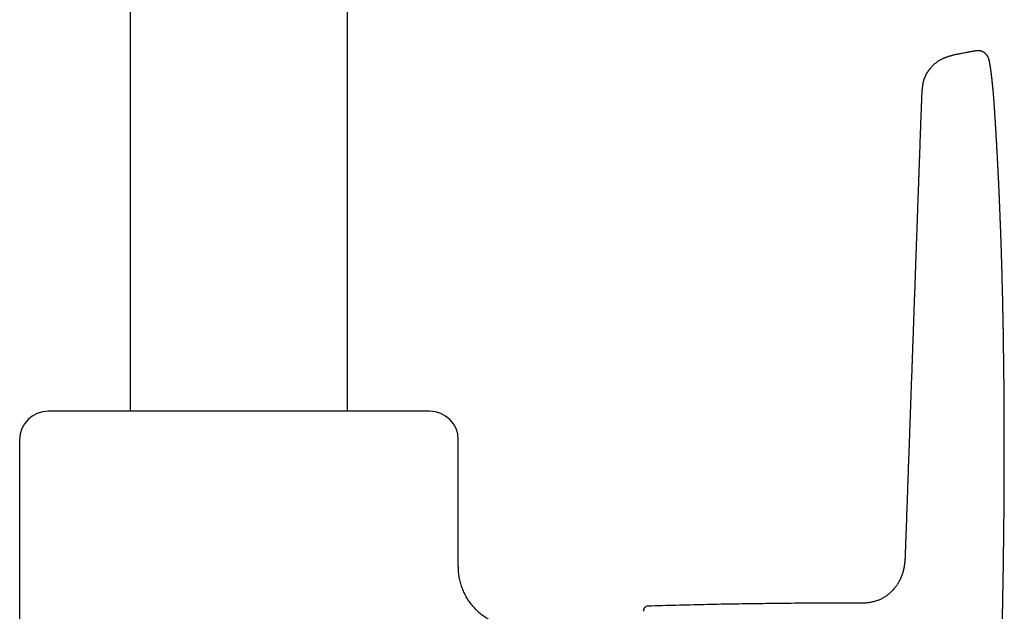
# Model space of a CAD drawing. Header units: millimetres. Extents: x 8 to 806, y 12 to 804.
# Tile 17 of 21: x 361 to 464, y 580 to 642. Entities that reach past the tile are written whole.
import ezdxf

# ---------------------------------------------------------------- set-up
doc = ezdxf.new("R2010")
doc.units = ezdxf.units.MM

msp = doc.modelspace()

# ---------------------------------------------------------------- linework, layer by layer
at = {"color": 7, "linetype": 'Continuous', "lineweight": 30}
for p, q in [((372.82, 736.91), (372.82, 601)), ((395.62, 601), (395.62, 736.91)), ((459.83, 638.48), (459.83, 638.48)), ((461.3, 638.76), (461.3, 638.76)), ((463.44, 633.11), (463.44, 633.11)), ((404.22, 601), (364.22, 601)), ((361.22, 598), (361.22, 479)), ((407.22, 584.72), (407.22, 598)), ((407.23, 584.69), (407.22, 584.72)), ((407.22, 584.72), (407.23, 584.63)), ((449.26, 580.86), (449.26, 580.86))]:
    msp.add_line(p, q, dxfattribs=at)
for centre, radius, start, end in [((364.22, 598), 3, 90, 180), ((404.22, 598), 3, 0, 90), ((427.14, 580.05), 0.5, 91.7184, 185)]:
    msp.add_arc(centre, radius, start, end, dxfattribs=at)
for points, knots in [([(459.83, 638.48), (459.78, 638.47), (459.67, 638.45), (459.5, 638.42), (459.33, 638.38), (459.17, 638.35), (459.03, 638.31), (458.88, 638.27), (458.74, 638.23), (458.61, 638.19), (458.5, 638.15), (458.4, 638.12), (458.32, 638.09), (458.25, 638.06), (458.18, 638.03), (458.11, 638), (458.03, 637.97), (457.94, 637.92), (457.84, 637.87), (457.73, 637.81), (457.62, 637.74), (457.5, 637.67), (457.39, 637.59), (457.29, 637.51), (457.18, 637.43), (457.08, 637.34), (457, 637.26), (456.91, 637.18), (456.84, 637.1), (456.77, 637.02), (456.72, 636.96), (456.68, 636.91), (456.65, 636.88), (456.63, 636.85), (456.61, 636.83), (456.59, 636.8), (456.56, 636.76), (456.53, 636.72), (456.49, 636.67), (456.45, 636.61), (456.41, 636.54), (456.37, 636.47), (456.32, 636.41), (456.29, 636.34), (456.25, 636.26), (456.21, 636.19), (456.18, 636.12), (456.15, 636.07), (456.13, 636.02), (456.12, 635.99), (456.11, 635.96), (456.1, 635.93), (456.09, 635.91), (456.08, 635.88), (456.07, 635.85), (456.06, 635.81), (456.04, 635.76), (456.02, 635.7), (456.01, 635.65), (455.99, 635.6), (455.98, 635.55), (455.97, 635.5), (455.96, 635.46), (455.95, 635.42), (455.95, 635.38), (455.94, 635.34), (455.93, 635.31), (455.93, 635.28), (455.92, 635.25), (455.92, 635.21), (455.91, 635.17), (455.9, 635.12), (455.9, 635.07), (455.89, 635.03), (455.89, 634.99), (455.88, 634.94), (455.88, 634.9), (455.87, 634.85), (455.87, 634.8), (455.86, 634.75), (455.86, 634.7), (455.85, 634.65), (455.85, 634.59), (455.84, 634.53), (455.84, 634.47), (455.84, 634.41), (455.83, 634.36), (455.83, 634.31), (455.83, 634.26), (455.83, 634.22), (455.82, 634.17), (455.82, 634.11), (455.82, 634.05), (455.81, 634), (455.81, 633.95), (455.81, 633.9), (455.81, 633.86), (455.81, 633.82), (455.81, 633.78), (455.8, 633.74), (455.8, 633.68), (455.8, 633.61), (455.8, 633.55), (455.79, 633.49), (455.79, 633.42), (455.79, 633.35), (455.79, 633.27), (455.78, 633.2), (455.78, 633.13), (455.78, 633), (455.77, 632.8), (455.76, 632.54), (455.75, 632.32), (455.74, 632.11), (455.74, 631.93), (455.73, 631.74), (455.72, 631.54), (455.71, 631.33), (455.71, 631.1), (455.7, 630.87), (455.69, 630.64), (455.68, 630.4), (455.67, 630.15), (455.66, 629.89), (455.65, 629.62), (455.64, 629.33), (455.63, 629.02), (455.62, 628.69), (455.61, 628.35), (455.59, 627.99), (455.58, 627.62), (455.57, 627.24), (455.55, 626.86), (455.54, 626.47), (455.53, 626.09), (455.51, 625.7), (455.5, 625.3), (455.48, 624.91), (455.47, 624.52), (455.46, 624.14), (455.44, 623.76), (455.43, 623.4), (455.42, 623.05), (455.4, 622.7), (455.39, 622.38), (455.38, 622.07), (455.37, 621.77), (455.36, 621.48), (455.35, 621.2), (455.34, 620.91), (455.33, 620.62), (455.32, 620.33), (455.31, 620.05), (455.3, 619.77), (455.29, 619.51), (455.28, 619.26), (455.27, 619.01), (455.26, 618.76), (455.25, 618.52), (455.25, 618.29), (455.24, 618.07), (455.23, 617.86), (455.22, 617.66), (455.22, 617.48), (455.21, 617.31), (455.21, 617.15), (455.2, 617.02), (455.2, 616.91), (455.19, 616.83), (455.19, 616.75), (455.19, 616.68), (455.19, 616.61), (455.18, 616.55), (455.18, 616.48), (455.18, 616.42), (455.18, 616.34), (455.17, 616.25), (455.17, 616.14), (455.17, 616.04), (455.16, 615.93), (455.16, 615.82), (455.15, 615.71), (455.15, 615.58), (455.14, 615.45), (455.14, 615.25), (455.13, 614.98), (455.12, 614.65), (455.1, 614.32), (455.09, 614.04), (455.09, 613.78), (455.08, 613.55), (455.07, 613.32), (455.06, 613.1), (455.05, 612.85), (455.04, 612.57), (455.03, 612.26), (455.02, 612), (455.01, 611.81), (455.01, 611.68), (455.01, 611.56), (455, 611.43), (455, 611.3), (454.99, 611.17), (454.99, 611.04), (454.98, 610.91), (454.98, 610.8), (454.97, 610.69), (454.97, 610.59), (454.97, 610.5), (454.97, 610.42), (454.96, 610.35), (454.96, 610.29), (454.96, 610.25), (454.96, 610.2), (454.96, 610.17), (454.95, 610.14), (454.95, 610.09), (454.95, 610.02), (454.95, 609.94), (454.94, 609.84), (454.94, 609.74), (454.94, 609.62), (454.93, 609.49), (454.93, 609.35), (454.92, 609.19), (454.92, 609.03), (454.91, 608.85), (454.9, 608.68), (454.9, 608.49), (454.89, 608.3), (454.88, 608.09), (454.87, 607.88), (454.87, 607.66), (454.86, 607.43), (454.85, 607.2), (454.84, 606.96), (454.83, 606.73), (454.82, 606.5), (454.82, 606.27), (454.81, 606.05), (454.8, 605.8), (454.79, 605.5), (454.78, 605.18), (454.77, 604.86), (454.76, 604.56), (454.74, 604.25), (454.73, 603.96), (454.72, 603.68), (454.71, 603.41), (454.7, 603.15), (454.7, 602.89), (454.69, 602.65), (454.68, 602.42), (454.67, 602.2), (454.66, 601.99), (454.66, 601.8), (454.65, 601.61), (454.64, 601.44), (454.64, 601.28), (454.63, 601.14), (454.63, 601.02), (454.63, 600.94), (454.62, 600.88), (454.62, 600.82), (454.62, 600.75), (454.62, 600.67), (454.61, 600.56), (454.61, 600.44), (454.6, 600.31), (454.6, 600.18), (454.59, 600.03), (454.59, 599.88), (454.58, 599.72), (454.58, 599.55), (454.57, 599.36), (454.56, 599.16), (454.55, 598.95), (454.55, 598.75), (454.54, 598.55), (454.53, 598.36), (454.53, 598.17), (454.52, 597.97), (454.51, 597.76), (454.5, 597.53), (454.5, 597.32), (454.49, 597.11), (454.48, 596.92), (454.47, 596.74), (454.47, 596.56), (454.46, 596.4), (454.46, 596.25), (454.45, 596.11), (454.45, 595.94), (454.44, 595.74), (454.43, 595.53), (454.42, 595.32), (454.42, 595.12), (454.41, 594.91), (454.4, 594.71), (454.4, 594.51), (454.39, 594.31), (454.38, 594.13), (454.38, 593.94), (454.37, 593.75), (454.36, 593.54), (454.35, 593.32), (454.34, 593.09), (454.34, 592.85), (454.33, 592.59), (454.32, 592.32), (454.31, 592.04), (454.3, 591.75), (454.29, 591.45), (454.28, 591.14), (454.26, 590.83), (454.25, 590.53), (454.24, 590.21), (454.23, 589.88), (454.22, 589.54), (454.21, 589.24), (454.2, 588.98), (454.19, 588.77), (454.18, 588.56), (454.18, 588.36), (454.17, 588.17), (454.16, 587.98), (454.16, 587.8), (454.15, 587.62), (454.14, 587.45), (454.14, 587.28), (454.13, 587.12), (454.13, 586.97), (454.12, 586.82), (454.12, 586.68), (454.11, 586.55), (454.11, 586.43), (454.1, 586.32), (454.1, 586.22), (454.1, 586.14), (454.1, 586.07), (454.09, 586.02), (454.09, 585.98), (454.09, 585.93), (454.09, 585.89), (454.09, 585.85), (454.09, 585.82), (454.09, 585.82)], [0, 0, 0, 0, 0.00239, 0.005234, 0.007913, 0.010426, 0.012774, 0.014956, 0.017315, 0.019441, 0.021335, 0.022998, 0.024226, 0.025311, 0.026445, 0.027672, 0.028992, 0.030405, 0.032192, 0.03411, 0.03616, 0.038345, 0.040305, 0.042364, 0.044504, 0.046535, 0.048397, 0.050089, 0.051863, 0.0534, 0.054699, 0.055761, 0.056263, 0.056746, 0.057235, 0.057748, 0.058413, 0.059234, 0.060221, 0.061372, 0.06259, 0.06383, 0.065068, 0.066304, 0.067538, 0.068771, 0.069998, 0.071111, 0.071734, 0.072292, 0.072785, 0.073214, 0.073582, 0.074008, 0.074567, 0.075333, 0.076257, 0.077292, 0.078253, 0.07912, 0.08009, 0.080915, 0.081612, 0.082339, 0.08314, 0.08399, 0.084751, 0.085371, 0.08597, 0.086732, 0.087687, 0.088884, 0.090075, 0.091211, 0.092284, 0.093296, 0.094361, 0.095568, 0.096938, 0.098245, 0.099445, 0.100708, 0.102028, 0.103849, 0.105372, 0.106541, 0.107807, 0.108986, 0.109759, 0.110749, 0.111967, 0.113251, 0.114423, 0.1155, 0.116464, 0.117381, 0.118194, 0.118857, 0.119437, 0.120419, 0.121555, 0.122812, 0.124023, 0.125169, 0.126249, 0.127771, 0.129137, 0.130407, 0.131681, 0.132961, 0.138056, 0.142707, 0.147458, 0.15062, 0.15396, 0.157497, 0.161234, 0.165178, 0.169333, 0.173704, 0.177903, 0.182289, 0.186866, 0.191635, 0.196597, 0.201755, 0.207605, 0.213688, 0.220004, 0.226552, 0.233329, 0.240333, 0.247558, 0.254372, 0.261364, 0.268526, 0.275844, 0.283109, 0.290228, 0.297192, 0.303993, 0.310624, 0.317078, 0.323351, 0.329444, 0.335027, 0.340453, 0.345726, 0.350847, 0.355818, 0.361385, 0.366756, 0.371933, 0.37692, 0.381719, 0.386332, 0.39076, 0.395421, 0.399864, 0.404091, 0.408104, 0.411904, 0.415492, 0.418854, 0.421986, 0.424888, 0.427562, 0.42919, 0.430721, 0.432155, 0.433493, 0.434734, 0.435891, 0.436873, 0.438084, 0.439525, 0.441195, 0.443093, 0.445219, 0.447049, 0.44902, 0.45113, 0.453379, 0.455767, 0.458193, 0.464529, 0.470631, 0.476501, 0.482142, 0.48649, 0.490694, 0.494754, 0.498728, 0.502818, 0.508378, 0.514171, 0.520196, 0.522458, 0.524751, 0.527075, 0.52943, 0.531817, 0.534235, 0.536625, 0.538857, 0.541021, 0.543006, 0.544812, 0.546439, 0.547887, 0.549157, 0.550248, 0.551159, 0.551892, 0.552466, 0.553081, 0.55379, 0.555094, 0.556629, 0.558397, 0.560342, 0.562507, 0.564893, 0.5675, 0.570328, 0.573378, 0.576651, 0.579846, 0.58323, 0.586802, 0.590564, 0.594516, 0.598659, 0.602794, 0.607103, 0.611438, 0.615705, 0.619905, 0.624038, 0.628102, 0.632098, 0.638239, 0.644209, 0.650006, 0.655629, 0.661186, 0.666558, 0.671744, 0.676743, 0.681554, 0.686176, 0.690608, 0.694841, 0.698883, 0.702732, 0.706366, 0.709777, 0.712911, 0.71583, 0.718534, 0.721021, 0.722066, 0.723083, 0.724206, 0.725464, 0.726858, 0.728889, 0.731153, 0.73365, 0.736076, 0.738688, 0.741487, 0.744471, 0.747641, 0.750997, 0.754864, 0.758728, 0.762483, 0.766126, 0.769659, 0.77308, 0.776391, 0.780761, 0.784922, 0.788872, 0.792612, 0.796211, 0.799592, 0.802754, 0.805697, 0.80845, 0.811132, 0.813757, 0.817885, 0.821863, 0.825689, 0.829365, 0.833022, 0.836845, 0.840835, 0.844086, 0.84744, 0.850895, 0.854489, 0.858303, 0.862339, 0.866595, 0.871071, 0.875766, 0.88068, 0.885812, 0.891161, 0.896726, 0.902507, 0.907995, 0.913663, 0.91951, 0.925536, 0.931741, 0.938124, 0.942111, 0.946052, 0.949851, 0.953507, 0.957021, 0.960393, 0.963623, 0.967013, 0.970232, 0.973281, 0.97616, 0.978868, 0.98169, 0.984301, 0.986701, 0.98889, 0.990867, 0.992634, 0.994191, 0.995536, 0.996404, 0.997154, 0.997822, 0.998622, 0.999589, 1, 1, 1, 1]), ([(461.3, 638.76), (461.25, 638.76), (461.15, 638.74), (460.98, 638.7), (460.79, 638.67), (460.58, 638.63), (460.37, 638.58), (460.13, 638.54), (459.95, 638.5), (459.85, 638.49), (459.83, 638.48)], [0, 0, 0, 0, 0.091013, 0.212983, 0.343917, 0.483807, 0.632646, 0.790425, 0.957136, 1, 1, 1, 1]), ([(463.34, 634.47), (463.33, 634.5), (463.33, 634.57), (463.32, 634.67), (463.31, 634.77), (463.3, 634.86), (463.29, 634.94), (463.29, 635.02), (463.28, 635.08), (463.27, 635.14), (463.27, 635.19), (463.26, 635.23), (463.26, 635.27), (463.26, 635.31), (463.25, 635.33), (463.25, 635.35), (463.25, 635.36), (463.25, 635.38), (463.25, 635.39), (463.25, 635.41), (463.24, 635.44), (463.24, 635.48), (463.23, 635.52), (463.23, 635.56), (463.22, 635.61), (463.22, 635.66), (463.21, 635.71), (463.21, 635.76), (463.2, 635.83), (463.19, 635.92), (463.18, 636.01), (463.17, 636.07), (463.17, 636.1), (463.16, 636.13), (463.16, 636.15), (463.16, 636.17), (463.16, 636.18), (463.16, 636.2), (463.15, 636.21), (463.15, 636.23), (463.15, 636.25), (463.15, 636.28), (463.14, 636.31), (463.13, 636.37), (463.13, 636.43), (463.12, 636.5), (463.11, 636.58), (463.1, 636.64), (463.09, 636.71), (463.08, 636.77), (463.07, 636.82), (463.07, 636.87), (463.06, 636.9), (463.06, 636.94), (463.05, 636.97), (463.05, 637.01), (463.04, 637.05), (463.03, 637.09), (463.03, 637.15), (463.02, 637.21), (463.01, 637.28), (462.99, 637.34), (462.98, 637.41), (462.97, 637.47), (462.96, 637.53), (462.95, 637.58), (462.94, 637.64), (462.93, 637.69), (462.92, 637.75), (462.91, 637.79), (462.9, 637.83), (462.9, 637.86), (462.89, 637.88), (462.88, 637.9), (462.88, 637.92), (462.87, 637.93), (462.87, 637.95), (462.86, 637.96), (462.86, 637.99), (462.85, 638.01), (462.83, 638.04), (462.82, 638.07), (462.81, 638.09), (462.8, 638.12), (462.78, 638.15), (462.76, 638.19), (462.74, 638.23), (462.71, 638.28), (462.68, 638.33), (462.64, 638.38), (462.59, 638.43), (462.53, 638.49), (462.47, 638.55), (462.4, 638.6), (462.34, 638.64), (462.26, 638.68), (462.19, 638.72), (462.1, 638.76), (462.02, 638.78), (461.95, 638.8), (461.87, 638.81), (461.8, 638.81), (461.71, 638.82), (461.61, 638.81), (461.51, 638.8), (461.4, 638.78), (461.33, 638.77), (461.3, 638.76)], [0, 0, 0, 0, 0.020263, 0.040727, 0.060853, 0.079698, 0.097241, 0.109801, 0.123175, 0.137387, 0.146155, 0.155215, 0.163847, 0.171008, 0.175924, 0.179773, 0.182555, 0.184848, 0.187686, 0.191091, 0.197587, 0.205484, 0.214783, 0.224272, 0.234736, 0.245443, 0.256288, 0.267273, 0.278396, 0.302649, 0.327542, 0.335369, 0.342376, 0.348441, 0.353563, 0.357741, 0.360974, 0.363447, 0.366412, 0.370105, 0.374525, 0.381415, 0.389553, 0.398942, 0.416803, 0.434082, 0.450694, 0.466639, 0.481917, 0.496397, 0.509549, 0.519186, 0.527912, 0.536108, 0.544539, 0.55323, 0.562361, 0.572143, 0.586657, 0.602409, 0.619158, 0.636376, 0.652128, 0.668236, 0.682818, 0.694013, 0.706741, 0.72269, 0.735456, 0.749561, 0.754958, 0.760839, 0.766189, 0.770625, 0.774148, 0.776766, 0.779265, 0.782278, 0.786796, 0.792058, 0.797017, 0.801322, 0.804985, 0.808997, 0.813905, 0.819743, 0.826315, 0.832244, 0.838946, 0.845906, 0.85362, 0.862189, 0.871399, 0.880267, 0.888665, 0.896588, 0.906543, 0.916172, 0.925518, 0.932364, 0.939717, 0.947948, 0.957066, 0.967072, 0.977961, 0.989748, 1, 1, 1, 1]), ([(463.44, 633.11), (463.44, 633.13), (463.44, 633.16), (463.43, 633.22), (463.43, 633.26), (463.43, 633.29), (463.43, 633.32), (463.43, 633.34), (463.42, 633.35), (463.42, 633.36), (463.42, 633.37), (463.42, 633.4), (463.42, 633.43), (463.41, 633.49), (463.41, 633.55), (463.4, 633.63), (463.4, 633.69), (463.4, 633.74), (463.39, 633.77), (463.39, 633.8), (463.39, 633.82), (463.39, 633.84), (463.39, 633.85), (463.39, 633.86), (463.38, 633.88), (463.38, 633.9), (463.38, 633.93), (463.38, 633.96), (463.38, 634), (463.37, 634.05), (463.37, 634.1), (463.36, 634.16), (463.36, 634.23), (463.35, 634.3), (463.34, 634.38), (463.34, 634.44), (463.34, 634.47)], [0, 0, 0, 0, 0.0400255, 0.0744465, 0.1032407, 0.1251773, 0.1421063, 0.1540205, 0.1621076, 0.1706003, 0.179873, 0.1899262, 0.2215992, 0.2591843, 0.309755, 0.3634372, 0.420172, 0.4441555, 0.4682845, 0.4893799, 0.5066975, 0.5202342, 0.5299877, 0.5379428, 0.549719, 0.5655005, 0.5852894, 0.6090885, 0.6403889, 0.6766933, 0.7180077, 0.7643388, 0.8156945, 0.8720833, 0.9335149, 1, 1, 1, 1]), ([(462.78, 541.36), (462.78, 541.39), (462.78, 541.43), (462.78, 541.5), (462.79, 541.56), (462.79, 541.62), (462.79, 541.69), (462.8, 541.75), (462.8, 541.82), (462.8, 541.89), (462.81, 541.97), (462.81, 542.06), (462.81, 542.14), (462.82, 542.23), (462.82, 542.31), (462.83, 542.38), (462.83, 542.46), (462.83, 542.54), (462.84, 542.63), (462.84, 542.73), (462.85, 542.82), (462.85, 542.9), (462.85, 542.96), (462.86, 543.02), (462.86, 543.08), (462.86, 543.14), (462.87, 543.21), (462.87, 543.29), (462.87, 543.37), (462.88, 543.45), (462.88, 543.52), (462.88, 543.58), (462.89, 543.64), (462.89, 543.69), (462.89, 543.75), (462.89, 543.81), (462.9, 543.88), (462.9, 543.96), (462.9, 544.03), (462.91, 544.09), (462.91, 544.15), (462.91, 544.21), (462.92, 544.26), (462.92, 544.31), (462.92, 544.38), (462.92, 544.45), (462.93, 544.52), (462.93, 544.59), (462.93, 544.65), (462.94, 544.7), (462.94, 544.75), (462.94, 544.8), (462.94, 544.85), (462.95, 544.91), (462.95, 544.98), (462.95, 545.05), (462.96, 545.12), (462.96, 545.19), (462.96, 545.24), (462.96, 545.29), (462.97, 545.34), (462.97, 545.38), (462.97, 545.43), (462.97, 545.49), (462.98, 545.55), (462.98, 545.61), (462.98, 545.67), (462.98, 545.72), (462.99, 545.78), (462.99, 545.84), (462.99, 545.91), (463, 545.98), (463, 546.06), (463, 546.13), (463.01, 546.2), (463.01, 546.25), (463.01, 546.3), (463.01, 546.35), (463.02, 546.41), (463.02, 546.46), (463.02, 546.53), (463.03, 546.59), (463.03, 546.64), (463.03, 546.7), (463.03, 546.75), (463.04, 546.82), (463.04, 546.88), (463.04, 546.96), (463.05, 547.03), (463.05, 547.09), (463.05, 547.14), (463.05, 547.18), (463.06, 547.22), (463.06, 547.27), (463.06, 547.31), (463.06, 547.37), (463.07, 547.43), (463.07, 547.49), (463.07, 547.54), (463.07, 547.59), (463.08, 547.65), (463.08, 547.71), (463.08, 547.78), (463.09, 547.85), (463.09, 547.92), (463.09, 547.99), (463.09, 548.04), (463.1, 548.09), (463.1, 548.14), (463.1, 548.2), (463.11, 548.27), (463.11, 548.34), (463.11, 548.4), (463.11, 548.45), (463.12, 548.5), (463.12, 548.54), (463.12, 548.59), (463.12, 548.64), (463.13, 548.69), (463.13, 548.74), (463.13, 548.78), (463.13, 548.83), (463.13, 548.87), (463.14, 548.92), (463.14, 548.97), (463.14, 549.02), (463.14, 549.08), (463.15, 549.15), (463.15, 549.22), (463.15, 549.29), (463.16, 549.34), (463.16, 549.39), (463.16, 549.43), (463.16, 549.47), (463.16, 549.51), (463.17, 549.55), (463.17, 549.61), (463.17, 549.67), (463.17, 549.73), (463.18, 549.79), (463.18, 549.84), (463.18, 549.91), (463.19, 549.99), (463.19, 550.1), (463.2, 550.2), (463.2, 550.29), (463.21, 550.38), (463.21, 550.48), (463.21, 550.58), (463.22, 550.7), (463.23, 550.83), (463.23, 550.95), (463.24, 551.07), (463.24, 551.19), (463.25, 551.29), (463.25, 551.37), (463.26, 551.45), (463.26, 551.54), (463.26, 551.63), (463.27, 551.75), (463.27, 551.87), (463.28, 552.01), (463.29, 552.14), (463.29, 552.26), (463.3, 552.37), (463.3, 552.47), (463.31, 552.56), (463.31, 552.65), (463.31, 552.73), (463.32, 552.8), (463.32, 552.89), (463.33, 552.98), (463.33, 553.09), (463.34, 553.21), (463.34, 553.33), (463.35, 553.44), (463.35, 553.53), (463.36, 553.61), (463.36, 553.68), (463.36, 553.75), (463.37, 553.83), (463.37, 553.94), (463.38, 554.06), (463.38, 554.16), (463.38, 554.24), (463.39, 554.33), (463.39, 554.43), (463.4, 554.54), (463.4, 554.64), (463.41, 554.75), (463.41, 554.84), (463.42, 554.91), (463.42, 554.98), (463.42, 555.05), (463.42, 555.12), (463.43, 555.19), (463.43, 555.28), (463.44, 555.38), (463.44, 555.47), (463.44, 555.57), (463.45, 555.65), (463.45, 555.72), (463.45, 555.79), (463.46, 555.85), (463.46, 555.91), (463.46, 555.97), (463.47, 556.05), (463.47, 556.13), (463.47, 556.21), (463.48, 556.31), (463.48, 556.41), (463.49, 556.51), (463.49, 556.61), (463.5, 556.7), (463.5, 556.77), (463.5, 556.84), (463.51, 556.91), (463.51, 557), (463.51, 557.1), (463.52, 557.21), (463.52, 557.31), (463.53, 557.41), (463.53, 557.49), (463.53, 557.56), (463.54, 557.63), (463.54, 557.71), (463.54, 557.79), (463.55, 557.88), (463.55, 557.97), (463.56, 558.06), (463.56, 558.14), (463.56, 558.22), (463.57, 558.28), (463.57, 558.34), (463.57, 558.4), (463.57, 558.46), (463.58, 558.52), (463.58, 558.6), (463.58, 558.7), (463.59, 558.82), (463.6, 558.95), (463.6, 559.05), (463.6, 559.14), (463.61, 559.21), (463.61, 559.27), (463.61, 559.33), (463.61, 559.38), (463.62, 559.43), (463.62, 559.49), (463.62, 559.55), (463.63, 559.63), (463.63, 559.71), (463.63, 559.8), (463.64, 559.9), (463.64, 559.99), (463.65, 560.11), (463.65, 560.25), (463.66, 560.41), (463.67, 560.57), (463.67, 560.71), (463.68, 560.85), (463.68, 560.99), (463.69, 561.12), (463.69, 561.25), (463.7, 561.37), (463.7, 561.48), (463.71, 561.59), (463.71, 561.7), (463.72, 561.82), (463.72, 561.95), (463.73, 562.09), (463.74, 562.23), (463.74, 562.36), (463.75, 562.49), (463.75, 562.61), (463.76, 562.72), (463.76, 562.81), (463.76, 562.89), (463.77, 562.97), (463.77, 563.04), (463.77, 563.11), (463.77, 563.18), (463.78, 563.25), (463.78, 563.33), (463.78, 563.41), (463.79, 563.51), (463.79, 563.61), (463.8, 563.72), (463.8, 563.82), (463.81, 563.93), (463.81, 564.02), (463.81, 564.11), (463.82, 564.2), (463.82, 564.27), (463.82, 564.34), (463.83, 564.42), (463.83, 564.5), (463.83, 564.59), (463.84, 564.69), (463.84, 564.79), (463.85, 564.9), (463.85, 565.01), (463.85, 565.11), (463.86, 565.22), (463.86, 565.32), (463.87, 565.41), (463.87, 565.51), (463.87, 565.61), (463.88, 565.73), (463.88, 565.86), (463.89, 565.99), (463.89, 566.14), (463.9, 566.32), (463.91, 566.52), (463.92, 566.69), (463.92, 566.84), (463.93, 566.95), (463.93, 567.06), (463.93, 567.17), (463.94, 567.26), (463.94, 567.35), (463.94, 567.44), (463.95, 567.54), (463.95, 567.65), (463.96, 567.75), (463.96, 567.84), (463.96, 567.93), (463.96, 568.01), (463.97, 568.08), (463.97, 568.15), (463.97, 568.23), (463.98, 568.31), (463.98, 568.4), (463.98, 568.5), (463.99, 568.59), (463.99, 568.67), (463.99, 568.74), (463.99, 568.81), (464, 568.87), (464, 568.92), (464, 568.99), (464, 569.07), (464.01, 569.15), (464.01, 569.25), (464.01, 569.35), (464.02, 569.44), (464.02, 569.52), (464.02, 569.59), (464.02, 569.66), (464.03, 569.73), (464.03, 569.81), (464.03, 569.9), (464.04, 570.01), (464.04, 570.12), (464.04, 570.22), (464.05, 570.31), (464.05, 570.39), (464.05, 570.46), (464.05, 570.53), (464.06, 570.6), (464.06, 570.68), (464.06, 570.76), (464.06, 570.84), (464.07, 570.91), (464.07, 571), (464.07, 571.08), (464.07, 571.17), (464.08, 571.26), (464.08, 571.36), (464.08, 571.48), (464.09, 571.64), (464.1, 571.81), (464.1, 571.99), (464.11, 572.19), (464.11, 572.41), (464.12, 572.65), (464.13, 572.91), (464.14, 573.18), (464.14, 573.44), (464.15, 573.69), (464.16, 573.98), (464.17, 574.21), (464.17, 574.37), (464.17, 574.43), (464.18, 574.49), (464.18, 574.55), (464.18, 574.62), (464.18, 574.7), (464.18, 574.79), (464.19, 574.88), (464.19, 574.97), (464.19, 575.05), (464.19, 575.11), (464.19, 575.17), (464.2, 575.22), (464.2, 575.27), (464.2, 575.33), (464.2, 575.39), (464.2, 575.46), (464.2, 575.55), (464.21, 575.63), (464.21, 575.72), (464.21, 575.81), (464.21, 575.88), (464.21, 575.95), (464.22, 576.03), (464.22, 576.11), (464.22, 576.2), (464.22, 576.31), (464.23, 576.41), (464.23, 576.5), (464.23, 576.6), (464.23, 576.71), (464.24, 576.84), (464.24, 576.97), (464.24, 577.09), (464.25, 577.21), (464.25, 577.33), (464.25, 577.45), (464.26, 577.58), (464.26, 577.72), (464.26, 577.86), (464.27, 577.99), (464.27, 578.11), (464.27, 578.22), (464.27, 578.31), (464.27, 578.38), (464.28, 578.45), (464.28, 578.53), (464.28, 578.62), (464.28, 578.71), (464.28, 578.8), (464.29, 578.89), (464.29, 578.97), (464.29, 579.03), (464.29, 579.09), (464.29, 579.14), (464.29, 579.19), (464.29, 579.25), (464.3, 579.32), (464.3, 579.39), (464.3, 579.46), (464.3, 579.54), (464.3, 579.62), (464.3, 579.7), (464.3, 579.77), (464.31, 579.83), (464.31, 579.89), (464.31, 579.96), (464.31, 580.04), (464.31, 580.12), (464.31, 580.21), (464.32, 580.3), (464.32, 580.39), (464.32, 580.46), (464.32, 580.54), (464.32, 580.61), (464.32, 580.69), (464.33, 580.77), (464.33, 580.85), (464.33, 580.94), (464.33, 581.03), (464.33, 581.12), (464.33, 581.21), (464.34, 581.29), (464.34, 581.38), (464.34, 581.47), (464.34, 581.57), (464.34, 581.67), (464.34, 581.77), (464.35, 581.86), (464.35, 581.95), (464.35, 582.04), (464.35, 582.12), (464.35, 582.2), (464.35, 582.27), (464.36, 582.35), (464.36, 582.44), (464.36, 582.53), (464.36, 582.63), (464.36, 582.73), (464.36, 582.82), (464.37, 582.9), (464.37, 582.98), (464.37, 583.05), (464.37, 583.11), (464.37, 583.17), (464.37, 583.23), (464.37, 583.3), (464.37, 583.37), (464.37, 583.45), (464.38, 583.52), (464.38, 583.59), (464.38, 583.65), (464.38, 583.71), (464.38, 583.75), (464.38, 583.79), (464.38, 583.83), (464.38, 583.87), (464.38, 583.92), (464.38, 583.99), (464.38, 584.07), (464.39, 584.16), (464.39, 584.25), (464.39, 584.33), (464.39, 584.4), (464.39, 584.46), (464.39, 584.52), (464.39, 584.57), (464.39, 584.63), (464.39, 584.71), (464.4, 584.8), (464.4, 584.89), (464.4, 584.99), (464.4, 585.09), (464.4, 585.18), (464.4, 585.27), (464.4, 585.35), (464.4, 585.44), (464.41, 585.54), (464.41, 585.66), (464.41, 585.77), (464.41, 585.88), (464.41, 585.98), (464.41, 586.07), (464.41, 586.17), (464.42, 586.27), (464.42, 586.39), (464.42, 586.5), (464.42, 586.64), (464.42, 586.79), (464.43, 586.96), (464.43, 587.12), (464.43, 587.29), (464.43, 587.46), (464.43, 587.62), (464.43, 587.76), (464.44, 587.87), (464.44, 587.98), (464.44, 588.08), (464.44, 588.19), (464.44, 588.29), (464.44, 588.4), (464.44, 588.49), (464.44, 588.59), (464.44, 588.67), (464.45, 588.75), (464.45, 588.84), (464.45, 588.92), (464.45, 589.02), (464.45, 589.12), (464.45, 589.22), (464.45, 589.32), (464.45, 589.41), (464.45, 589.51), (464.45, 589.63), (464.46, 589.78), (464.46, 589.93), (464.46, 590.09), (464.46, 590.25), (464.46, 590.4), (464.46, 590.54), (464.46, 590.7), (464.46, 590.86), (464.47, 591), (464.47, 591.12), (464.47, 591.22), (464.47, 591.31), (464.47, 591.4), (464.47, 591.47), (464.47, 591.55), (464.47, 591.62), (464.47, 591.71), (464.47, 591.79), (464.47, 591.89), (464.47, 591.98), (464.47, 592.07), (464.47, 592.16), (464.47, 592.24), (464.47, 592.31), (464.47, 592.39), (464.47, 592.47), (464.48, 592.56), (464.48, 592.66), (464.48, 592.77), (464.48, 592.88), (464.48, 593), (464.48, 593.11), (464.48, 593.22), (464.48, 593.33), (464.48, 593.45), (464.48, 593.58), (464.48, 593.7), (464.48, 593.8), (464.48, 593.88), (464.48, 593.94), (464.48, 594.01), (464.48, 594.07), (464.48, 594.14), (464.48, 594.22), (464.48, 594.3), (464.48, 594.4), (464.48, 594.49), (464.48, 594.6), (464.48, 594.72), (464.49, 594.85), (464.49, 594.99), (464.49, 595.13), (464.49, 595.28), (464.49, 595.42), (464.49, 595.55), (464.49, 595.66), (464.49, 595.77), (464.49, 595.87), (464.49, 595.96), (464.49, 596.05), (464.49, 596.13), (464.49, 596.21), (464.49, 596.31), (464.49, 596.41), (464.49, 596.52), (464.49, 596.64), (464.49, 596.75), (464.49, 596.87), (464.49, 596.98), (464.49, 597.1), (464.49, 597.22), (464.49, 597.34), (464.49, 597.48), (464.49, 597.63), (464.49, 597.77), (464.49, 597.91), (464.49, 598.04), (464.49, 598.18), (464.49, 598.33), (464.49, 598.49), (464.49, 598.66), (464.49, 598.84), (464.49, 599.02), (464.49, 599.21), (464.49, 599.41), (464.48, 599.64), (464.48, 599.9), (464.48, 600.2), (464.48, 600.47), (464.48, 600.71), (464.48, 600.91), (464.48, 601.11), (464.48, 601.31), (464.48, 601.49), (464.48, 601.67), (464.47, 601.85), (464.47, 601.99), (464.47, 602.11), (464.47, 602.21), (464.47, 602.3), (464.47, 602.39), (464.47, 602.49), (464.47, 602.6), (464.47, 602.72), (464.47, 602.85), (464.47, 602.97), (464.47, 603.09), (464.47, 603.21), (464.46, 603.32), (464.46, 603.45), (464.46, 603.58), (464.46, 603.71), (464.46, 603.83), (464.46, 603.95), (464.46, 604.07), (464.46, 604.19), (464.46, 604.33), (464.45, 604.45), (464.45, 604.57), (464.45, 604.68), (464.45, 604.79), (464.45, 604.88), (464.45, 604.97), (464.45, 605.05), (464.45, 605.11), (464.45, 605.18), (464.45, 605.25), (464.44, 605.33), (464.44, 605.42), (464.44, 605.52), (464.44, 605.62), (464.44, 605.72), (464.44, 605.82), (464.44, 605.93), (464.44, 606.06), (464.44, 606.19), (464.43, 606.32), (464.43, 606.44), (464.43, 606.55), (464.43, 606.65), (464.43, 606.75), (464.43, 606.86), (464.43, 606.97), (464.42, 607.07), (464.42, 607.16), (464.42, 607.24), (464.42, 607.31), (464.42, 607.39), (464.42, 607.47), (464.42, 607.56), (464.42, 607.66), (464.41, 607.76), (464.41, 607.87), (464.41, 607.98), (464.41, 608.07), (464.41, 608.17), (464.41, 608.26), (464.41, 608.36), (464.4, 608.47), (464.4, 608.58), (464.4, 608.68), (464.4, 608.77), (464.4, 608.85), (464.4, 608.91), (464.4, 608.98), (464.39, 609.04), (464.39, 609.12), (464.39, 609.22), (464.39, 609.31), (464.39, 609.41), (464.39, 609.51), (464.39, 609.6), (464.38, 609.68), (464.38, 609.75), (464.38, 609.83), (464.38, 609.9), (464.38, 609.98), (464.38, 610.07), (464.37, 610.18), (464.37, 610.31), (464.37, 610.44), (464.37, 610.57), (464.37, 610.7), (464.36, 610.83), (464.36, 610.97), (464.36, 611.09), (464.36, 611.2), (464.35, 611.3), (464.35, 611.4), (464.35, 611.51), (464.35, 611.61), (464.35, 611.71), (464.34, 611.79), (464.34, 611.87), (464.34, 611.94), (464.34, 612.01), (464.34, 612.08), (464.34, 612.15), (464.33, 612.25), (464.33, 612.35), (464.33, 612.45), (464.33, 612.56), (464.32, 612.66), (464.32, 612.75), (464.32, 612.82), (464.32, 612.88), (464.32, 612.93), (464.32, 613), (464.32, 613.06), (464.31, 613.14), (464.31, 613.22), (464.31, 613.3), (464.31, 613.38), (464.31, 613.44), (464.31, 613.51), (464.3, 613.56), (464.3, 613.6), (464.3, 613.65), (464.3, 613.71), (464.3, 613.77), (464.3, 613.83), (464.3, 613.9), (464.29, 613.98), (464.29, 614.05), (464.29, 614.12), (464.29, 614.19), (464.29, 614.26), (464.28, 614.34), (464.28, 614.41), (464.28, 614.49), (464.28, 614.58), (464.28, 614.67), (464.27, 614.76), (464.27, 614.84), (464.27, 614.91), (464.27, 614.97), (464.27, 615.03), (464.26, 615.1), (464.26, 615.18), (464.26, 615.27), (464.26, 615.36), (464.25, 615.46), (464.25, 615.57), (464.25, 615.68), (464.25, 615.78), (464.24, 615.88), (464.24, 615.97), (464.24, 616.04), (464.24, 616.11), (464.24, 616.17), (464.23, 616.24), (464.23, 616.32), (464.23, 616.41), (464.23, 616.5), (464.22, 616.58), (464.22, 616.66), (464.22, 616.75), (464.22, 616.84), (464.21, 616.95), (464.21, 617.05), (464.21, 617.13), (464.2, 617.21), (464.2, 617.27), (464.2, 617.34), (464.2, 617.41), (464.2, 617.48), (464.19, 617.54), (464.19, 617.59), (464.19, 617.65), (464.19, 617.72), (464.19, 617.79), (464.18, 617.87), (464.18, 617.97), (464.18, 618.08), (464.17, 618.17), (464.17, 618.26), (464.17, 618.34), (464.17, 618.41), (464.16, 618.48), (464.16, 618.53), (464.16, 618.58), (464.16, 618.62), (464.16, 618.66), (464.16, 618.71), (464.15, 618.77), (464.15, 618.84), (464.15, 618.93), (464.15, 619.01), (464.14, 619.09), (464.14, 619.18), (464.14, 619.27), (464.13, 619.37), (464.13, 619.46), (464.13, 619.55), (464.12, 619.64), (464.12, 619.75), (464.12, 619.84), (464.11, 619.92), (464.11, 619.99), (464.11, 620.05), (464.11, 620.11), (464.1, 620.16), (464.1, 620.22), (464.1, 620.29), (464.1, 620.36), (464.09, 620.43), (464.09, 620.49), (464.09, 620.54), (464.09, 620.59), (464.09, 620.64), (464.08, 620.72), (464.08, 620.8), (464.08, 620.89), (464.07, 620.97), (464.07, 621.04), (464.07, 621.1), (464.07, 621.16), (464.06, 621.23), (464.06, 621.31), (464.06, 621.43), (464.05, 621.56), (464.05, 621.7), (464.04, 621.84), (464.03, 621.98), (464.03, 622.12), (464.02, 622.26), (464.02, 622.42), (464.01, 622.6), (464, 622.77), (463.99, 622.94), (463.99, 623.08), (463.98, 623.2), (463.98, 623.3), (463.98, 623.39), (463.97, 623.49), (463.97, 623.58), (463.96, 623.68), (463.96, 623.77), (463.95, 623.86), (463.95, 623.93), (463.95, 624.01), (463.94, 624.09), (463.94, 624.17), (463.94, 624.24), (463.93, 624.34), (463.93, 624.45), (463.92, 624.58), (463.92, 624.69), (463.91, 624.78), (463.91, 624.85), (463.91, 624.9), (463.9, 624.95), (463.9, 625), (463.9, 625.07), (463.9, 625.15), (463.89, 625.22), (463.89, 625.29), (463.89, 625.35), (463.88, 625.41), (463.88, 625.48), (463.88, 625.54), (463.87, 625.59), (463.87, 625.64), (463.87, 625.68), (463.87, 625.71), (463.87, 625.74), (463.86, 625.79), (463.86, 625.84), (463.86, 625.91), (463.85, 625.98), (463.85, 626.04), (463.85, 626.1), (463.85, 626.15), (463.84, 626.22), (463.84, 626.29), (463.84, 626.37), (463.83, 626.43), (463.83, 626.49), (463.82, 626.58), (463.82, 626.68), (463.81, 626.79), (463.81, 626.88), (463.81, 626.94), (463.8, 627.02), (463.8, 627.09), (463.8, 627.16), (463.79, 627.22), (463.79, 627.29), (463.79, 627.35), (463.78, 627.4), (463.78, 627.45), (463.78, 627.5), (463.77, 627.56), (463.77, 627.62), (463.77, 627.68), (463.76, 627.73), (463.76, 627.77), (463.76, 627.81), (463.76, 627.85), (463.76, 627.91), (463.75, 627.98), (463.75, 628.05), (463.74, 628.12), (463.74, 628.18), (463.74, 628.23), (463.74, 628.28), (463.73, 628.33), (463.73, 628.37), (463.73, 628.42), (463.72, 628.48), (463.72, 628.54), (463.72, 628.6), (463.71, 628.65), (463.71, 628.7), (463.71, 628.76), (463.7, 628.83), (463.7, 628.89), (463.7, 628.95), (463.7, 629), (463.69, 629.04), (463.69, 629.08), (463.69, 629.12), (463.69, 629.17), (463.68, 629.22), (463.68, 629.27), (463.68, 629.32), (463.67, 629.39), (463.67, 629.47), (463.66, 629.54), (463.66, 629.59), (463.66, 629.65), (463.65, 629.71), (463.65, 629.76), (463.65, 629.81), (463.65, 629.86), (463.64, 629.9), (463.64, 629.95), (463.64, 630), (463.63, 630.07), (463.63, 630.13), (463.63, 630.19), (463.62, 630.24), (463.62, 630.3), (463.62, 630.36), (463.61, 630.43), (463.61, 630.5), (463.6, 630.58), (463.6, 630.66), (463.59, 630.72), (463.59, 630.78), (463.59, 630.83), (463.58, 630.88), (463.58, 630.94), (463.58, 631), (463.57, 631.06), (463.57, 631.12), (463.57, 631.17), (463.56, 631.21), (463.56, 631.26), (463.56, 631.3), (463.55, 631.36), (463.55, 631.43), (463.55, 631.5), (463.54, 631.57), (463.54, 631.63), (463.53, 631.68), (463.53, 631.73), (463.53, 631.77), (463.53, 631.81), (463.52, 631.86), (463.52, 631.91), (463.52, 631.96), (463.51, 632.01), (463.51, 632.05), (463.51, 632.09), (463.51, 632.13), (463.5, 632.18), (463.5, 632.23), (463.5, 632.29), (463.49, 632.35), (463.49, 632.41), (463.48, 632.47), (463.48, 632.51), (463.48, 632.56), (463.47, 632.6), (463.47, 632.66), (463.47, 632.71), (463.46, 632.76), (463.46, 632.8), (463.46, 632.84), (463.46, 632.88), (463.45, 632.92), (463.45, 632.96), (463.45, 633.02), (463.44, 633.06), (463.44, 633.09), (463.44, 633.11)], [0, 0, 0, 0, 0.0006647, 0.0013714, 0.0020181, 0.00264, 0.0032461, 0.0038907, 0.0045708, 0.005321, 0.0061386, 0.0070212, 0.0078826, 0.0087721, 0.0095785, 0.0103363, 0.0110889, 0.0119038, 0.0128375, 0.0138387, 0.0148664, 0.0155727, 0.0161769, 0.0167628, 0.0173532, 0.0179929, 0.018676, 0.0194634, 0.0203537, 0.0211765, 0.0218848, 0.0225231, 0.0231092, 0.0236342, 0.0241793, 0.0247881, 0.025523, 0.0263457, 0.0270916, 0.0277436, 0.0283318, 0.0288677, 0.0293913, 0.029949, 0.0305598, 0.031289, 0.0321279, 0.0328321, 0.033424, 0.0339358, 0.0344259, 0.0348994, 0.0354115, 0.0360351, 0.0367156, 0.0374362, 0.038189, 0.0388722, 0.0394536, 0.0399851, 0.0404024, 0.0408387, 0.0413593, 0.0419696, 0.0426287, 0.0432212, 0.04374, 0.0443631, 0.0449457, 0.0455158, 0.0461892, 0.0469739, 0.0477489, 0.0485025, 0.0491953, 0.0497926, 0.0502483, 0.0507528, 0.051307, 0.0519011, 0.0525306, 0.0531903, 0.053792, 0.054304, 0.0548721, 0.055493, 0.0561799, 0.0569524, 0.0578031, 0.0583591, 0.058834, 0.0592393, 0.0596623, 0.060121, 0.0606156, 0.0611462, 0.0617714, 0.0624297, 0.0630208, 0.0635198, 0.0639673, 0.0646251, 0.0653798, 0.0661518, 0.0669244, 0.0676294, 0.0681058, 0.0685641, 0.069126, 0.0697965, 0.0704707, 0.0712066, 0.0718308, 0.0723886, 0.0729013, 0.0732787, 0.0737228, 0.0742335, 0.0747887, 0.0752877, 0.0758178, 0.0762406, 0.0766501, 0.0771121, 0.0776266, 0.0781951, 0.0788181, 0.0795665, 0.0803309, 0.0809978, 0.0815626, 0.082043, 0.0824323, 0.0828172, 0.0832076, 0.0836767, 0.0842393, 0.0848925, 0.085609, 0.0861821, 0.0866631, 0.0872389, 0.0883005, 0.0893848, 0.0904424, 0.0914327, 0.0923382, 0.09316, 0.0944103, 0.0956696, 0.0969837, 0.0982927, 0.0995438, 0.1007357, 0.1018969, 0.1026339, 0.1034546, 0.1043648, 0.1053574, 0.1063711, 0.1078913, 0.109347, 0.1106918, 0.1119419, 0.1131162, 0.1142561, 0.115104, 0.1159739, 0.1168174, 0.117628, 0.1184688, 0.1193998, 0.1206124, 0.1218819, 0.1231628, 0.1244326, 0.1253464, 0.1261541, 0.1268632, 0.1275502, 0.1282349, 0.12959, 0.1310318, 0.131829, 0.1327296, 0.1337349, 0.1348169, 0.1358399, 0.1370631, 0.1381641, 0.1391712, 0.1398797, 0.1405724, 0.1412901, 0.1420327, 0.1428299, 0.1437569, 0.1448175, 0.1458734, 0.1468536, 0.1477237, 0.1484839, 0.1491676, 0.1498293, 0.15047, 0.1511577, 0.1519111, 0.1527541, 0.1536862, 0.1546435, 0.1558145, 0.1569569, 0.1580433, 0.1590233, 0.159718, 0.1604189, 0.1611922, 0.162038, 0.1631872, 0.1643488, 0.16552, 0.1666643, 0.1674767, 0.1682091, 0.1688978, 0.1696856, 0.1706068, 0.1716359, 0.1726387, 0.1735743, 0.1744425, 0.1752474, 0.1760092, 0.1766122, 0.1771876, 0.1777989, 0.1785257, 0.1793681, 0.1803261, 0.1818361, 0.1831957, 0.1844049, 0.1852287, 0.1859744, 0.1866565, 0.1872751, 0.1878302, 0.1883369, 0.1889305, 0.1896434, 0.1904756, 0.191427, 0.1924472, 0.1934655, 0.1944814, 0.1954949, 0.1973468, 0.1991353, 0.2008092, 0.2024149, 0.2039177, 0.2053932, 0.2068495, 0.208287, 0.209719, 0.2108439, 0.21197, 0.213174, 0.2144997, 0.2159471, 0.2175161, 0.2191193, 0.2206236, 0.2220276, 0.2233313, 0.2245347, 0.2256542, 0.2264984, 0.2273121, 0.2280952, 0.2288478, 0.2295919, 0.2304191, 0.2312954, 0.2322567, 0.2333027, 0.2344335, 0.2356491, 0.2368852, 0.2380377, 0.2391053, 0.2401325, 0.2410666, 0.2419074, 0.2426611, 0.2434638, 0.2443714, 0.245384, 0.2465015, 0.2477238, 0.2489897, 0.250184, 0.2513039, 0.2525283, 0.2536496, 0.2546676, 0.2556374, 0.2569351, 0.2582797, 0.2596712, 0.2611147, 0.2626433, 0.264783, 0.2670761, 0.2693744, 0.2707169, 0.2720282, 0.2732585, 0.2743928, 0.2754312, 0.2764043, 0.2774499, 0.2785737, 0.2797759, 0.2808572, 0.2819212, 0.2829014, 0.2837978, 0.2846105, 0.285385, 0.2862102, 0.2871369, 0.2881651, 0.2892935, 0.2904012, 0.2912468, 0.292022, 0.2927268, 0.2933611, 0.2939698, 0.2946462, 0.2955339, 0.2965195, 0.2976032, 0.2987175, 0.2997169, 0.3006225, 0.3014341, 0.3021521, 0.3028799, 0.3037017, 0.304791, 0.3060109, 0.3073083, 0.3085147, 0.3094055, 0.3102302, 0.3109887, 0.3117736, 0.3126743, 0.3134632, 0.3143236, 0.3152265, 0.3160768, 0.3168672, 0.3180009, 0.3189829, 0.3198543, 0.3207655, 0.3223058, 0.3239642, 0.3259647, 0.327967, 0.3298893, 0.3326046, 0.3351949, 0.3380706, 0.3411463, 0.3440805, 0.346608, 0.3497091, 0.3535781, 0.354301, 0.3549392, 0.3555795, 0.3562749, 0.3570253, 0.3578308, 0.3588507, 0.3599356, 0.36093, 0.3617852, 0.3625013, 0.3630781, 0.3635958, 0.3642446, 0.364852, 0.3655453, 0.3663247, 0.367178, 0.3682446, 0.3692317, 0.3701391, 0.3709669, 0.3717204, 0.3725168, 0.3734044, 0.3744859, 0.3756493, 0.3767565, 0.3777892, 0.3787473, 0.3801576, 0.3815349, 0.3829203, 0.3843014, 0.385615, 0.3868672, 0.3881867, 0.3896421, 0.3911991, 0.3928567, 0.3942296, 0.395631, 0.3969081, 0.3977088, 0.398454, 0.3992539, 0.4001329, 0.4010913, 0.4021096, 0.4031945, 0.4041927, 0.4050516, 0.4057712, 0.4063517, 0.4068677, 0.4075131, 0.4081179, 0.4088086, 0.4095852, 0.4104377, 0.4113772, 0.4122559, 0.4130735, 0.4138303, 0.4145261, 0.4151828, 0.4159126, 0.4167316, 0.4176851, 0.4187313, 0.4197477, 0.420682, 0.4215343, 0.4223044, 0.423166, 0.4239886, 0.4248642, 0.4257927, 0.4267741, 0.427772, 0.428825, 0.4297351, 0.4305944, 0.4315809, 0.4325729, 0.4336698, 0.4348045, 0.4358894, 0.4369241, 0.4379086, 0.438852, 0.4397719, 0.4406246, 0.4414564, 0.442293, 0.443242, 0.4443154, 0.4455133, 0.4465413, 0.4475488, 0.4484622, 0.4492814, 0.4500066, 0.4507008, 0.4513481, 0.4520445, 0.45279, 0.4535846, 0.4544283, 0.4552987, 0.4560925, 0.4567415, 0.4573154, 0.4578141, 0.4582377, 0.4586044, 0.459027, 0.4596736, 0.4604419, 0.4613319, 0.4623352, 0.4633085, 0.4642001, 0.4649662, 0.4656597, 0.4662808, 0.4668498, 0.4674678, 0.4683471, 0.4693282, 0.4704112, 0.4715623, 0.4726466, 0.4736504, 0.4745734, 0.4754893, 0.4764552, 0.4775763, 0.4788526, 0.4801732, 0.4813727, 0.4824495, 0.4834037, 0.4845068, 0.485677, 0.4869221, 0.4882338, 0.4895431, 0.4914587, 0.4933309, 0.4951481, 0.4969325, 0.4988384, 0.5008851, 0.5022149, 0.5034504, 0.5045917, 0.5057471, 0.5070229, 0.5081098, 0.509264, 0.5103763, 0.5114096, 0.512364, 0.5132396, 0.5141265, 0.5150968, 0.5161507, 0.5172881, 0.5184368, 0.5195164, 0.5205239, 0.5214593, 0.5229347, 0.5245651, 0.5263684, 0.5281849, 0.5298922, 0.5315061, 0.5331416, 0.5348669, 0.5366487, 0.5385022, 0.5396281, 0.540739, 0.5417633, 0.5426996, 0.5435624, 0.5443571, 0.545202, 0.5461135, 0.5470916, 0.5481172, 0.5492037, 0.5502519, 0.5512164, 0.5521143, 0.5529252, 0.553726, 0.5546276, 0.5556307, 0.5567355, 0.5579092, 0.5593261, 0.5606452, 0.5618666, 0.5630427, 0.5643095, 0.5656487, 0.5670822, 0.5685013, 0.569763, 0.5705163, 0.5711993, 0.5718495, 0.572556, 0.5733226, 0.5741495, 0.5752012, 0.5762971, 0.5773642, 0.5784008, 0.5799133, 0.581364, 0.5828727, 0.5844792, 0.5861835, 0.5879638, 0.5891756, 0.5903963, 0.5916259, 0.5928147, 0.5938815, 0.5948254, 0.5956462, 0.5965904, 0.5976312, 0.598782, 0.6000426, 0.6013873, 0.6026911, 0.6039374, 0.605242, 0.6065339, 0.6078947, 0.609325, 0.610806, 0.6125573, 0.6141682, 0.615651, 0.6171375, 0.6187372, 0.6204072, 0.6221753, 0.6241005, 0.6261215, 0.6281999, 0.630331, 0.6325131, 0.6346948, 0.6380776, 0.6414405, 0.644814, 0.6471298, 0.6494639, 0.6517206, 0.653894, 0.6559865, 0.6580104, 0.6599677, 0.6618532, 0.6629862, 0.6640497, 0.6650459, 0.6660796, 0.6672081, 0.6684313, 0.6697492, 0.6712142, 0.6726098, 0.6739358, 0.6752165, 0.6765543, 0.6779606, 0.6794336, 0.680895, 0.6823031, 0.6836579, 0.6849476, 0.6863146, 0.6877909, 0.6893766, 0.6905957, 0.6918663, 0.693068, 0.6941543, 0.695125, 0.6959659, 0.6966954, 0.6973979, 0.6982015, 0.6991268, 0.7001586, 0.7012784, 0.7024047, 0.7035275, 0.7046471, 0.7057634, 0.707313, 0.7088027, 0.7102246, 0.7115787, 0.7129014, 0.7139883, 0.7151212, 0.7163001, 0.717524, 0.7187034, 0.7196842, 0.7205781, 0.7213849, 0.7221888, 0.7230939, 0.7241006, 0.7252088, 0.7264968, 0.7277204, 0.7288708, 0.7299481, 0.7309612, 0.7320167, 0.7331454, 0.7343475, 0.7356229, 0.7368739, 0.7377706, 0.7385915, 0.7393365, 0.7400132, 0.7407232, 0.7416549, 0.7426792, 0.743796, 0.7449301, 0.7459966, 0.7469955, 0.7479267, 0.748721, 0.7494939, 0.7503364, 0.7512529, 0.7522436, 0.7533049, 0.7548987, 0.7563945, 0.7577967, 0.7592194, 0.7607131, 0.7622706, 0.7637737, 0.7648851, 0.7659375, 0.7670055, 0.7681944, 0.7695049, 0.7704289, 0.7713717, 0.7722453, 0.7730451, 0.773771, 0.7744321, 0.7753661, 0.7763931, 0.777513, 0.7787258, 0.7799292, 0.7810153, 0.7819841, 0.7828356, 0.7833915, 0.7840042, 0.784686, 0.7854368, 0.7862567, 0.7871456, 0.7880787, 0.7889273, 0.7897059, 0.7903714, 0.7909238, 0.7913807, 0.7919089, 0.7925503, 0.79319, 0.7939129, 0.7947188, 0.7955591, 0.7963548, 0.797105, 0.7978097, 0.7987042, 0.7995126, 0.8003089, 0.8011893, 0.8021724, 0.8032348, 0.8042233, 0.8050803, 0.8058057, 0.8064338, 0.807113, 0.8078527, 0.8086527, 0.8096839, 0.8107679, 0.8118744, 0.8130034, 0.814179, 0.815472, 0.8165315, 0.8174702, 0.8182633, 0.8189167, 0.8195898, 0.820353, 0.8212062, 0.8222373, 0.823238, 0.8241724, 0.8250405, 0.8258717, 0.8269636, 0.8281173, 0.8292374, 0.8302725, 0.8309202, 0.8316239, 0.8323837, 0.833184, 0.8339117, 0.8345794, 0.8351557, 0.8357884, 0.8365135, 0.837319, 0.8381071, 0.8392666, 0.8403739, 0.8416127, 0.842429, 0.8432998, 0.844135, 0.8448595, 0.8454734, 0.8458781, 0.8462684, 0.8467212, 0.8472369, 0.8478155, 0.8487895, 0.8497077, 0.8505696, 0.8514412, 0.8524016, 0.8534314, 0.8544746, 0.8554393, 0.85633, 0.8574555, 0.8585414, 0.8597152, 0.8604575, 0.8612079, 0.8618821, 0.8624749, 0.8630192, 0.8636489, 0.8643882, 0.8652249, 0.8660157, 0.8665757, 0.8670818, 0.8675778, 0.8681889, 0.8689229, 0.8699652, 0.8709206, 0.8717747, 0.8725276, 0.8731799, 0.8737773, 0.8743485, 0.8754374, 0.8765952, 0.8781496, 0.8796681, 0.8810963, 0.8826062, 0.8841015, 0.8855662, 0.8874102, 0.8892573, 0.8910987, 0.8929101, 0.8947341, 0.8957892, 0.8967914, 0.8977354, 0.8987447, 0.8998535, 0.9009056, 0.9018567, 0.9027361, 0.9035844, 0.9043434, 0.9051996, 0.9060973, 0.9069161, 0.9076523, 0.9090909, 0.9106395, 0.9116214, 0.9125855, 0.9134303, 0.9138737, 0.9143687, 0.9149585, 0.9156433, 0.9165545, 0.91736, 0.9180154, 0.918613, 0.9193022, 0.9200851, 0.9207229, 0.9212941, 0.9217705, 0.9221522, 0.9224539, 0.9228157, 0.9232722, 0.9238237, 0.9246191, 0.9253575, 0.9260127, 0.9265847, 0.9271646, 0.9278912, 0.9287198, 0.9295071, 0.9302133, 0.9308389, 0.9314346, 0.9328531, 0.9342148, 0.9348864, 0.9355858, 0.9363162, 0.9371217, 0.9378169, 0.9385647, 0.9392722, 0.9398912, 0.9403666, 0.9408734, 0.9414419, 0.9420722, 0.9427611, 0.9434026, 0.9439166, 0.9443427, 0.9446937, 0.945124, 0.945678, 0.9465207, 0.9473077, 0.9480105, 0.9486301, 0.9491951, 0.9497186, 0.9502008, 0.9506354, 0.9511647, 0.9517899, 0.9524424, 0.9530415, 0.9535869, 0.9541396, 0.9547766, 0.9554208, 0.9561259, 0.9567688, 0.9573051, 0.9577348, 0.9580877, 0.9585096, 0.9590189, 0.9596077, 0.9601581, 0.9606323, 0.9610306, 0.9625285, 0.9629426, 0.9634406, 0.9640249, 0.9646954, 0.9652782, 0.9658172, 0.966276, 0.9666545, 0.9671431, 0.9677459, 0.968479, 0.9691858, 0.9697776, 0.9702655, 0.9708449, 0.9714629, 0.9721546, 0.9729739, 0.9738412, 0.9746799, 0.9753502, 0.9758525, 0.9763251, 0.9768843, 0.9775228, 0.9781963, 0.9788119, 0.9794169, 0.9799477, 0.9804066, 0.9808138, 0.9813125, 0.9819028, 0.9825252, 0.9833747, 0.9841107, 0.9847371, 0.9852875, 0.9857703, 0.9862095, 0.9865831, 0.9870412, 0.9875836, 0.9881526, 0.9886505, 0.9890758, 0.9894288, 0.9898702, 0.9903742, 0.9909384, 0.9915471, 0.9921973, 0.9928618, 0.9934403, 0.9939238, 0.9943172, 0.9947932, 0.9953516, 0.9959437, 0.9964663, 0.9969164, 0.9972948, 0.9976457, 0.9980872, 0.998523, 0.9990307, 0.9996688, 1, 1, 1, 1]), ([(454.09, 585.82), (454.09, 585.82), (454.09, 585.79), (454.08, 585.76), (454.08, 585.71), (454.08, 585.67), (454.08, 585.64), (454.08, 585.61), (454.08, 585.57), (454.07, 585.53), (454.07, 585.48), (454.07, 585.44), (454.06, 585.39), (454.06, 585.34), (454.05, 585.27), (454.05, 585.21), (454.04, 585.14), (454.04, 585.08), (454.03, 585.01), (454.02, 584.93), (454, 584.83), (453.99, 584.73), (453.97, 584.62), (453.95, 584.52), (453.93, 584.44), (453.92, 584.37), (453.9, 584.33), (453.89, 584.28), (453.88, 584.23), (453.87, 584.19), (453.86, 584.15), (453.85, 584.12), (453.84, 584.08), (453.83, 584.04), (453.81, 583.99), (453.79, 583.92), (453.76, 583.84), (453.73, 583.77), (453.71, 583.69), (453.68, 583.63), (453.65, 583.55), (453.61, 583.47), (453.57, 583.38), (453.54, 583.3), (453.5, 583.22), (453.45, 583.14), (453.4, 583.05), (453.34, 582.95), (453.28, 582.85), (453.21, 582.73), (453.13, 582.63), (453.06, 582.53), (452.99, 582.44), (452.93, 582.37), (452.89, 582.33), (452.87, 582.3), (452.85, 582.28), (452.83, 582.26), (452.81, 582.24), (452.8, 582.22), (452.78, 582.2), (452.75, 582.17), (452.72, 582.14), (452.69, 582.11), (452.65, 582.07), (452.59, 582.01), (452.52, 581.95), (452.44, 581.88), (452.35, 581.8), (452.26, 581.72), (452.15, 581.64), (452.03, 581.56), (451.91, 581.48), (451.77, 581.4), (451.63, 581.33), (451.48, 581.25), (451.32, 581.18), (451.15, 581.12), (450.96, 581.06), (450.77, 581), (450.57, 580.96), (450.36, 580.92), (450.14, 580.89), (449.92, 580.87), (449.69, 580.86), (449.47, 580.86), (449.33, 580.86), (449.26, 580.86)], [0, 0, 0, 0, 0.001274, 0.009945, 0.01683, 0.021918, 0.026008, 0.030779, 0.035946, 0.041698, 0.048002, 0.054807, 0.060922, 0.06815, 0.076976, 0.087169, 0.096738, 0.104823, 0.111487, 0.123324, 0.136278, 0.151257, 0.165667, 0.179255, 0.192626, 0.198444, 0.204608, 0.211118, 0.217959, 0.224076, 0.228846, 0.233004, 0.237674, 0.243338, 0.250001, 0.259238, 0.269576, 0.279636, 0.289262, 0.298458, 0.307225, 0.319817, 0.33141, 0.342063, 0.353043, 0.36488, 0.37758, 0.39115, 0.407296, 0.424343, 0.440947, 0.45685, 0.470262, 0.483034, 0.487842, 0.492533, 0.496918, 0.500162, 0.503067, 0.505876, 0.509442, 0.513765, 0.518847, 0.524688, 0.531291, 0.541616, 0.553389, 0.566613, 0.581064, 0.596728, 0.613355, 0.630948, 0.649512, 0.669051, 0.689188, 0.710265, 0.732276, 0.755221, 0.77954, 0.804826, 0.831076, 0.858278, 0.886407, 0.914919, 0.944321, 0.974617, 1, 1, 1, 1]), ([(454.09, 585.82), (454.09, 585.82), (454.09, 585.82), (454.09, 585.82), (454.09, 585.82)], [0, 0, 0, 0, 0.234733, 1, 1, 1, 1]), ([(414.04, 578.23), (413.96, 578.22), (413.78, 578.22), (413.51, 578.22), (413.24, 578.24), (412.97, 578.26), (412.7, 578.3), (412.43, 578.35), (412.17, 578.41), (411.9, 578.48), (411.65, 578.56), (411.39, 578.65), (411.14, 578.76), (410.89, 578.87), (410.65, 578.99), (410.41, 579.13), (410.18, 579.27), (409.96, 579.42), (409.74, 579.59), (409.53, 579.76), (409.32, 579.94), (409.13, 580.13), (408.94, 580.32), (408.76, 580.53), (408.59, 580.74), (408.42, 580.96), (408.27, 581.18), (408.13, 581.41), (407.99, 581.65), (407.87, 581.89), (407.76, 582.14), (407.65, 582.39), (407.56, 582.65), (407.48, 582.91), (407.41, 583.17), (407.35, 583.43), (407.3, 583.7), (407.27, 583.97), (407.24, 584.24), (407.23, 584.48), (407.23, 584.63), (407.23, 584.69)], [0, 0, 0, 0, 0.0248445, 0.050727, 0.0766238, 0.1025321, 0.1284465, 0.1543614, 0.180275, 0.2061867, 0.2320958, 0.2580022, 0.2839055, 0.309805, 0.3357, 0.3615902, 0.3874757, 0.4133571, 0.4392349, 0.4651104, 0.4909849, 0.5168603, 0.5427384, 0.568621, 0.594509, 0.6204026, 0.6463015, 0.6722045, 0.69811, 0.7240159, 0.74992, 0.7758207, 0.8017163, 0.8276052, 0.8534878, 0.879366, 0.9052418, 0.931117, 0.956993, 0.982871, 1, 1, 1, 1]), ([(449.26, 580.86), (448.83, 580.86), (447.36, 580.87), (444.86, 580.86), (441.81, 580.84), (438.83, 580.8), (435.9, 580.76), (432.98, 580.7), (430.05, 580.63), (428.1, 580.57), (427.13, 580.55)], [0, 0, 0, 0, 0.058784, 0.19897, 0.339156, 0.471331, 0.603504, 0.735674, 0.86784, 1, 1, 1, 1])]:
    msp.add_open_spline(points, degree=3, knots=knots, dxfattribs=at)

doc.saveas('drawing.dxf')
